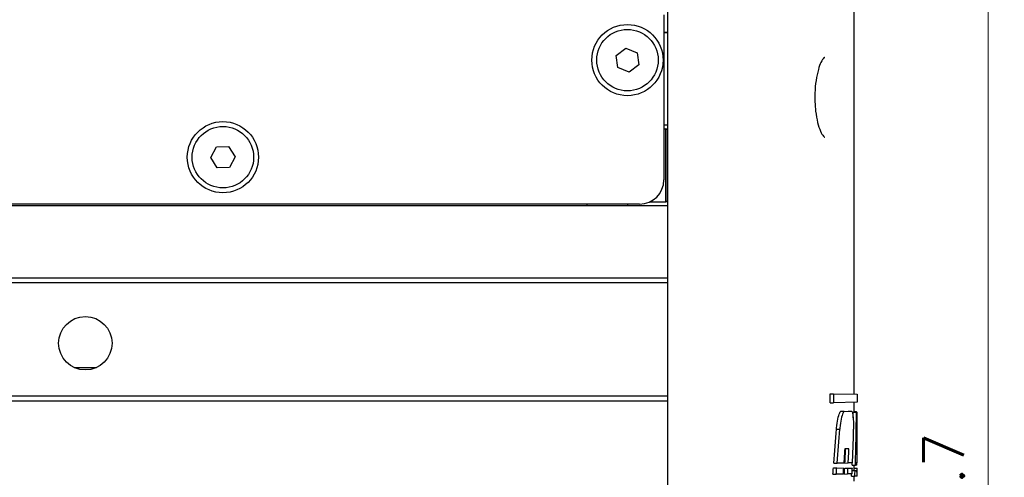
# Model space of a CAD drawing. Header units: millimetres. Extents: x 399 to 6233, y -1870 to 1602.
# Tile 201 of 256: x 6058 to 6119, y -632 to -604. Entities that reach past the tile are written whole.
import ezdxf

# ---------------------------------------------------------------- set-up
doc = ezdxf.new("R2010")
doc.units = ezdxf.units.MM
for name, color, linetype, lineweight in [('AM_5', 3, 'Continuous', 25), ('可見 (ISO)', 7, 'Continuous', 25), ('窄部可見 (ISO)', 7, 'Continuous', 35)]:
    doc.layers.add(name, color=color, linetype=linetype, lineweight=lineweight)
doc.styles.add('尺寸標註', font='romans.shx', dxfattribs={"bigfont": 'CHINESET.SHX'})
doc.dimstyles.new('CNS1$0', dxfattribs={"dimtxt": 2.5, "dimasz": 2.5, "dimexe": 1, "dimexo": 1, "dimgap": 1.5, "dimtad": 1, "dimtoh": 1, "dimdec": 1, "dimdsep": 46, "dimtxsty": '尺寸標註', "dimcen": 0, "dimclrd": 2, "dimclre": 2, "dimclrt": 1, "dimadec": 0, "dimazin": 2, "dimtp": 0.1, "dimtm": 0.1, "dimtfac": 0.71, "dimtdec": 1, "dimtmove": 0, "dimatfit": 0, "dimfxl": 0, "dimlwd": 13, "dimlwe": 13, "dimarcsym": 0})

# ---------------------------------------------------------------- blocks, each defined once
blk = doc.blocks.new('*D349')
at = {"layer": 'AM_5', "color": 2, "lineweight": 13}
for p, q in [((6072.683, -561.032), (6119.305, -561.032)), ((6118.305, -563.532), (6118.305, -704.214)), ((5962.518, -706.714), (6119.305, -706.714))]:
    blk.add_line(p, q, dxfattribs=at)
at = {"layer": 'AM_5', "color": 2, "lineweight": -2}
for points in [[(6117.888, -563.532), (6118.722, -563.532), (6118.305, -561.032)], [(6117.888, -704.214), (6118.722, -704.214), (6118.305, -706.714)]]:
    blk.add_solid(points, dxfattribs=at)
at = {"layer": 'Defpoints', "color": 0, "lineweight": -2}
for p in [(6071.683, -561.032), (5961.518, -706.714), (6118.305, -706.714)]:
    blk.add_point(p, dxfattribs=at)
at = {"layer": 'AM_5', "color": 1, "insert": (6115.555, -633.873), "char_height": 2.5, "attachment_point": 5, "rotation": 90, "style": '尺寸標註'}
blk.add_mtext('145.7', dxfattribs=at)

msp = doc.modelspace()

# ---------------------------------------------------------------- linework, layer by layer
at = {"layer": '可見 (ISO)'}
for p, q in [((6110.018, -626.675), (6110.018, -601.974)), ((6098.268, -603.232), (6098.268, -613.432)), ((6098.518, -615.032), (6098.518, -603.032)), ((6095.325, -605.744), (6095.92, -605.288)), ((6095.92, -605.288), (6096.614, -605.576)), ((6095.422, -606.489), (6095.325, -605.744)), ((6096.614, -605.576), (6096.711, -606.32)), ((6096.115, -606.776), (6095.422, -606.489)), ((6096.711, -606.32), (6096.115, -606.776)), ((6098.268, -610.032), (6098.518, -610.032)), ((6098.268, -610.282), (6098.393, -610.282)), ((6070.268, -612.059), (6070.62, -611.396)), ((6070.62, -611.396), (6071.37, -611.37)), ((6071.37, -611.37), (6071.768, -612.006)), ((6070.665, -612.695), (6070.268, -612.059)), ((6071.768, -612.006), (6071.415, -612.669)), ((6071.415, -612.669), (6070.665, -612.695)), ((6098.518, -615.032), (5985.518, -615.032)), ((6096.768, -614.932), (5987.268, -614.932)), ((6093.518, -615.032), (6093.518, -614.932)), ((6096.018, -614.932), (6096.018, -615.032)), ((6097.421, -614.782), (6098.393, -614.782)), ((6098.518, -619.482), (6098.518, -615.032)), ((5985.518, -619.482), (6098.518, -619.482)), ((5985.518, -619.782), (6098.518, -619.782)), ((6098.518, -619.782), (6098.518, -619.482)), ((6098.518, -626.782), (6098.518, -619.782)), ((6108.552, -626.65), (6108.76, -626.653)), ((6108.552, -627.212), (6108.552, -626.65)), ((6108.76, -626.653), (6110.218, -626.679)), ((6108.76, -626.653), (6108.76, -627.208)), ((6110.218, -626.679), (6110.218, -627.183)), ((5985.518, -626.782), (6098.518, -626.782)), ((5985.518, -627.082), (6098.518, -627.082)), ((6098.518, -627.082), (6098.518, -626.782)), ((6098.518, -653.41), (6098.518, -627.082)), ((6108.552, -627.212), (6108.76, -627.208)), ((6110.218, -627.183), (6108.76, -627.208)), ((6110.018, -627.796), (6110.018, -627.186)), ((6109.202, -627.729), (6109.405, -627.732)), ((6109.405, -627.732), (6109.874, -627.74)), ((6109.874, -627.74), (6109.673, -627.737)), ((6109.969, -627.796), (6110.17, -627.799)), ((6110.018, -627.743), (6110.157, -627.745)), ((6110.17, -627.799), (6110.217, -627.8)), ((6108.929, -628.836), (6109.135, -628.837)), ((6109.704, -630.051), (6109.46, -630.056)), ((6108.772, -630.947), (6108.979, -630.943)), ((6109.407, -630.936), (6108.979, -630.943)), ((6109.456, -630.935), (6109.659, -630.931)), ((6109.927, -630.927), (6109.659, -630.931)), ((6110.2, -630.922), (6110.216, -630.921)), ((6108.743, -631.235), (6108.95, -631.239)), ((6108.95, -631.239), (6109.382, -631.246)), ((6109.44, -631.247), (6109.643, -631.251)), ((6109.643, -631.251), (6109.915, -631.256)), ((6109.909, -631.064), (6110.11, -631.061)), ((6109.909, -631.393), (6110.084, -631.396)), ((6110.018, -631.395), (6110.018, -631.062)), ((6110.018, -631.258), (6110.217, -631.261)), ((6110.084, -631.396), (6110.201, -631.398)), ((6110.199, -631.059), (6110.11, -631.061)), ((6108.713, -631.627), (6108.92, -631.623)), ((6109.359, -631.616), (6108.92, -631.623)), ((6109.421, -631.615), (6109.624, -631.611)), ((6109.901, -631.606), (6109.624, -631.611)), ((6109.86, -631.744), (6110.062, -631.741)), ((6110.018, -632.051), (6110.018, -631.742)), ((6110.203, -631.738), (6110.062, -631.741)), ((6110.202, -631.601), (6110.217, -631.601))]:
    msp.add_line(p, q, dxfattribs=at)
for centre, radius in [((6096.018, -606.032), 2.2), ((6096.018, -606.032), 1.9), ((6071.018, -612.032), 2.2), ((6071.018, -612.032), 1.9), ((6062.518, -623.532), 1.65)]:
    msp.add_circle(centre, radius, dxfattribs=at)
for centre, radius, start, end in [((6098.393, -610.407), 0.125, 0, 90), ((6096.768, -613.432), 1.5, 270, 0), ((6098.393, -614.657), 0.125, 270, 0)]:
    msp.add_arc(centre, radius, start, end, dxfattribs=at)
for centre, major_axis, ratio, start_param, end_param in [((5625.96, -618.722), (483.347, -27.549), 0.951806, 0.039382, 0.040122), ((5624.011, -618.722), (485.493, -27.671), 0.951806, 0.033153, 0.0402), ((5620.235, -629.561), (489.264, 27.886), 0.951806, 6.220164, 6.22715), ((5660.465, -597.286), (448.848, -25.582), 0.951806, 6.264265, 6.269211), ((5658.368, -597.27), (451.143, -25.713), 0.951806, 6.264637, 6.269547), ((5625.503, -617.576), (484.002, 27.586), 0.951806, 6.194442, 6.197519), ((5620.229, -629.542), (489.269, -27.886), 0.951806, 0.056853, 0.05979), ((5645.992, -607.596), (463.541, 26.206), 0.950998, 6.170931, 6.172926), ((5648.966, -607.006), (460.377, -26.027), 0.950998, 0.004792, 0.006801), ((5646.981, -607), (462.559, -26.151), 0.950998, 0.005044, 0.007044), ((5625.96, -618.722), (483.347, -27.549), 0.951806, 0.033028, 0.033326), ((6064.266, -595.689), (0.939, -140.965), 0.324493, 1.310846, 1.313718), ((6064.27, -595.692), (0.942, -141.575), 0.324481, 1.312032, 1.314839), ((6064.279, -606.936), (-0.944, -141.56), 0.324449, 1.397727, 1.400376), ((6064.264, -606.364), (0.939, -140.968), 0.3245, 1.388542, 1.391189), ((6064.268, -606.366), (0.942, -141.578), 0.324487, 1.389369, 1.391953), ((6064.263, -617.605), (-0.942, -141.585), 0.324504, 1.473903, 1.476391), ((6064.268, -625.889), (3.21, -55.748), 0.822237, 1.41843, 1.42464), ((6064.231, -633.439), (-0.855, 223.309), 0.205899, 4.719215, 4.720739), ((6064.268, -629.47), (0.942, -141.578), 0.324487, 1.553587, 1.555987), ((5997.849, -625.924), (112.142, -3.079), 0.771809, 6.251493, 6.253085)]:
    msp.add_ellipse(centre, major_axis=major_axis, ratio=ratio, start_param=start_param, end_param=end_param, dxfattribs=at)
for points, knots in [([(6108.213, -605.868), (6108.213, -605.868), (6108.195, -605.869), (6108.112, -605.943), (6108.042, -606.037), (6107.919, -606.29), (6107.863, -606.441), (6107.757, -606.81), (6107.708, -607.039), (6107.636, -607.53), (6107.611, -607.798), (6107.6, -608.132), (6107.598, -608.197), (6107.597, -608.311), (6107.597, -608.36), (6107.599, -608.556), (6107.605, -608.703), (6107.623, -608.96), (6107.633, -609.072), (6107.646, -609.181)], [0.0021998, 0.0021998, 0.0021998, 0.0021998, 0.0650452, 0.0650452, 0.1490644, 0.1490644, 0.2220368, 0.2220368, 0.3038327, 0.3038327, 0.3851701, 0.3851701, 0.4047134, 0.4047134, 0.4193658, 0.4193658, 0.4634835, 0.4634835, 0.4983875, 0.4983875, 0.4983875, 0.4983875]), ([(6107.646, -609.181), (6107.675, -609.434), (6107.718, -609.674), (6107.819, -610.09), (6107.879, -610.272), (6108.005, -610.563), (6108.074, -610.673), (6108.181, -610.792), (6108.212, -610.797), (6108.212, -610.797)], [0, 0, 0, 0, 0.0809082, 0.0809082, 0.1613511, 0.1613511, 0.2437726, 0.2437726, 0.3229748, 0.3229748, 0.3229748, 0.3229748]), ([(6108.929, -628.836), (6108.931, -628.818), (6108.933, -628.799), (6108.954, -628.565), (6108.984, -628.369), (6109.05, -628.056), (6109.091, -627.92), (6109.157, -627.785), (6109.179, -627.751), (6109.202, -627.729)], [0.0607615, 0.0607615, 0.0607615, 0.0607615, 0.066323, 0.066323, 0.132646, 0.132646, 0.2002419, 0.2002419, 0.2346492, 0.2346492, 0.2346492, 0.2346492]), ([(6109.405, -627.732), (6109.383, -627.755), (6109.361, -627.788), (6109.296, -627.923), (6109.255, -628.059), (6109.189, -628.371), (6109.159, -628.567), (6109.138, -628.801), (6109.137, -628.819), (6109.135, -628.837)], [-0.7666931, -0.7666931, -0.7666931, -0.7666931, -0.7323964, -0.7323964, -0.6649503, -0.6649503, -0.5987622, -0.5987622, -0.5932187, -0.5932187, -0.5932187, -0.5932187]), ([(6109.874, -627.74), (6109.874, -627.74), (6109.874, -627.74), (6109.89, -627.741), (6109.905, -627.766), (6109.933, -627.866), (6109.945, -627.943), (6109.964, -628.118), (6109.972, -628.228), (6109.982, -628.47), (6109.984, -628.601), (6109.984, -628.724), (6109.984, -628.765), (6109.984, -628.806), (6109.984, -628.847)], [0.4462988, 0.4462988, 0.4462988, 0.4462988, 0.4468607, 0.4468607, 0.4841574, 0.4841574, 0.5214541, 0.5214541, 0.5584352, 0.5584352, 0.5954163, 0.5954163, 0.5954163, 0.6074502, 0.6074502, 0.6074502, 0.6074502])]:
    msp.add_open_spline(points, degree=3, knots=knots, dxfattribs=at)
msp.add_rational_spline([(6061.83, -625.032), (6062.518, -625.032), (6063.205, -625.032)], [3.64171346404, 4.00588481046, 3.64171346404], degree=2, dxfattribs=at)
for points in [[(6109.673, -627.737), (6109.673, -627.737), (6109.672, -627.737), (6109.672, -627.737)], [(6110.157, -627.745), (6110.16, -627.759), (6110.164, -627.777), (6110.167, -627.799)], [(6109.976, -629.507), (6109.98, -629.286), (6109.982, -629.065), (6109.984, -628.847)]]:
    msp.add_open_spline(points, degree=3, dxfattribs=at)
at = {"layer": '窄部可見 (ISO)'}
for p, q in [((6098.268, -604.332), (6098.518, -604.332)), ((6098.393, -610.282), (6098.393, -614.782))]:
    msp.add_line(p, q, dxfattribs=at)

# ---------------------------------------------------------------- dimensions: what is measured, and where the dimension line sits
at = {"layer": 'AM_5'}
dim = msp.add_linear_dim(base=(6118.305, -706.714), p1=(6071.683, -561.032), p2=(5961.518, -706.714), angle=90, dimstyle='CNS1$0', override={"dimpost": '', "dimfxl": 4, "dimarcsym": 1}, dxfattribs=at)
dim.commit()
dim.dimension.update_dxf_attribs({"geometry": '*D349', "text_midpoint": (6115.555, -633.873)})

doc.saveas('drawing.dxf')
